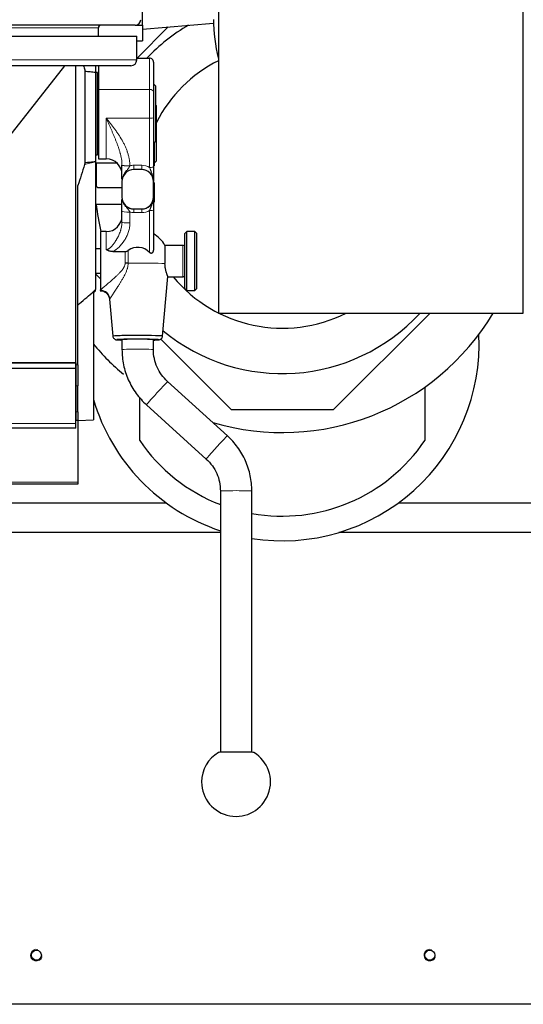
# Model space of a CAD drawing. Header units: inches. Extents: x 0 to 29700, y -16 to 21000.
# Tile 37 of 213: x 7450 to 7706, y 8250 to 8751. Entities that reach past the tile are written whole.
import ezdxf

# ---------------------------------------------------------------- set-up
doc = ezdxf.new("R2010")
doc.units = ezdxf.units.IN
doc.layers.add('1', color=7, linetype='Continuous', true_color=0xffffff)

msp = doc.modelspace()

# ---------------------------------------------------------------- linework, layer by layer
at = {"layer": '1', "color": 2, "linetype": 'Continuous', "lineweight": 25}
for p, q in [((7550.627, 8900.982), (7550.627, 8601.782)), ((7705.627, 8601.782), (7705.627, 8900.982)), ((7512.127, 8748.182), (7512.127, 8756.182)), ((7512.127, 8746.136), (7548.148, 8749.287)), ((7508.327, 8748.182), (7013.927, 8748.182)), ((7489.627, 8742.557), (7489.627, 8746.882)), ((7508.326, 8748.182), (7512.127, 8748.182)), ((7509.263, 8731.418), (7525.116, 8747.271)), ((7512.127, 8748.182), (7512.127, 8740.182)), ((7014.127, 8742.557), (7509.127, 8742.557)), ((7509.126, 8740.182), (7512.127, 8740.182)), ((7509.127, 8730.557), (7509.127, 8742.557)), ((7509.126, 8731.418), (7515.627, 8731.418)), ((7517.627, 8729.391), (7517.627, 8714.441)), ((7506.127, 8727.557), (7017.127, 8727.557)), ((7444.127, 8691.182), (7472.546, 8727.557)), ((7478.168, 8576.382), (7478.168, 8727.563)), ((7482.794, 8724.858), (7482.794, 8678.303)), ((7488.127, 8727.557), (7488.127, 8724.239)), ((7488.127, 8724.239), (7488.127, 8678.922)), ((7489.127, 8724.182), (7488.127, 8724.182)), ((7489.127, 8703.182), (7489.127, 8724.182)), ((7489.627, 8727.557), (7489.627, 8715.513)), ((7489.627, 8718.182), (7489.127, 8718.182)), ((7489.627, 8715.513), (7489.627, 8680.182)), ((7517.877, 8718.182), (7517.627, 8718.182)), ((7517.627, 8714.441), (7517.627, 8701.072)), ((7518.877, 8717.182), (7517.877, 8718.182)), ((7517.877, 8703.182), (7517.877, 8718.182)), ((7518.877, 8703.182), (7518.877, 8717.182)), ((7519.127, 8707.182), (7518.877, 8707.432)), ((7519.127, 8679.182), (7519.127, 8707.182)), ((7489.127, 8682.182), (7489.127, 8703.182)), ((7517.627, 8701.072), (7517.627, 8676.05)), ((7517.877, 8688.182), (7517.877, 8703.182)), ((7518.877, 8689.182), (7518.877, 8703.182)), ((7517.877, 8688.182), (7518.877, 8689.182)), ((7489.127, 8688.182), (7489.627, 8688.182)), ((7517.627, 8688.182), (7517.877, 8688.182)), ((7518.127, 8678.182), (7518.127, 8688.432)), ((7488.127, 8682.182), (7489.127, 8682.182)), ((7488.127, 8678.922), (7488.127, 8678.767)), ((7489.627, 8680.182), (7493.627, 8680.182)), ((7518.127, 8678.182), (7519.127, 8679.182)), ((7488.127, 8678.767), (7488.127, 8613.8)), ((7488.127, 8678.182), (7498.919, 8678.182)), ((7488.52, 8677.682), (7488.52, 8672.182)), ((7511.627, 8674.728), (7507.627, 8674.728)), ((7517.627, 8678.182), (7518.127, 8678.182)), ((7518.127, 8676.674), (7518.127, 8678.183)), ((7488.52, 8672.182), (7488.52, 8666.682)), ((7479.127, 8575.408), (7479.127, 8666.617)), ((7489.627, 8665.575), (7501.627, 8665.575)), ((7501.627, 8668.73), (7501.627, 8660.732)), ((7517.627, 8660.732), (7517.627, 8668.73)), ((7518.127, 8658.182), (7518.127, 8668.09)), ((7501.627, 8660.678), (7501.627, 8660.732)), ((7517.627, 8660.678), (7517.627, 8660.732)), ((7488.127, 8657.182), (7501.627, 8657.182)), ((7507.627, 8654.734), (7511.627, 8654.734)), ((7517.627, 8654.133), (7517.627, 8634.51)), ((7501.627, 8648.011), (7501.627, 8653.514)), ((7493.627, 8643.204), (7490.627, 8643.204)), ((7490.627, 8643.204), (7490.627, 8613.513)), ((7534.627, 8643.204), (7533.627, 8642.204)), ((7533.627, 8614.204), (7533.627, 8642.204)), ((7538.627, 8643.204), (7534.627, 8643.204)), ((7534.627, 8613.204), (7534.627, 8643.204)), ((7539.627, 8642.204), (7538.627, 8643.204)), ((7538.627, 8613.204), (7538.627, 8643.204)), ((7539.627, 8614.204), (7539.627, 8642.204)), ((7490.627, 8634.354), (7488.127, 8634.354)), ((7532.627, 8636.204), (7523.483, 8636.204)), ((7523.483, 8636.204), (7523.483, 8626.977)), ((7496.997, 8633.037), (7503.224, 8633.037)), ((7488.127, 8622.054), (7490.627, 8622.054)), ((7490.627, 8619.182), (7488.127, 8621.681)), ((7522.289, 8590.038), (7524.987, 8620.308)), ((7524.931, 8620.204), (7532.627, 8620.204)), ((7533.627, 8614.204), (7534.627, 8613.204)), ((7538.627, 8613.204), (7539.627, 8614.204)), ((7487.127, 8612.111), (7488.127, 8613.111)), ((7487.127, 8612.724), (7487.127, 8547.461)), ((7488.127, 8613.111), (7488.127, 8613.438)), ((7490.627, 8613.204), (7490.627, 8613.513)), ((7495.295, 8608.768), (7496.964, 8590.038)), ((7534.627, 8613.204), (7538.627, 8613.204)), ((7550.627, 8601.782), (7705.627, 8601.782)), ((7658.227, 8601.782), (7608.927, 8552.482)), ((7522.289, 8590.038), (7522.289, 8590.038)), ((7501.627, 8588.317), (7501.627, 8583.218)), ((7517.627, 8583.218), (7517.627, 8588.317)), ((7557.327, 8552.482), (7521.309, 8588.499)), ((7001.168, 8576.382), (7478.168, 8576.382)), ((7478.127, 8576.367), (7001.168, 8576.367)), ((7478.127, 8573.538), (7478.127, 8576.367)), ((7478.168, 8576.389), (7478.168, 8569.152)), ((7479.127, 8575.408), (7479.127, 8564.782)), ((7478.127, 8573.538), (6988.127, 8573.538)), ((7478.168, 8569.152), (7478.123, 8569.152)), ((7478.127, 8545.525), (7478.127, 8573.538)), ((7478.168, 8569.152), (7478.168, 8547.182)), ((7479.127, 8551.573), (7479.127, 8564.782)), ((7555.189, 8539.348), (7524.826, 8566.947)), ((7655.627, 8564.155), (7655.627, 8536.992)), ((7510.627, 8536.992), (7510.627, 8558.939)), ((7514.064, 8555.107), (7544.427, 8527.508)), ((7479.127, 8551.573), (7479.127, 8547.182)), ((7608.927, 8552.482), (7557.327, 8552.482)), ((7478.168, 8547.182), (7478.123, 8547.182)), ((7479.127, 8547.058), (7478.127, 8547.058)), ((7478.127, 8543.182), (7478.127, 8545.525)), ((7479.127, 8547.182), (7478.168, 8547.215)), ((7479.127, 8547.182), (7487.127, 8547.461)), ((7479.127, 8547.182), (7479.127, 8547.058)), ((7479.127, 8547.058), (7479.127, 8515.767)), ((7478.127, 8543.182), (6988.127, 8543.182)), ((7479.127, 8514.682), (6987.128, 8514.682)), ((7479.127, 8515.767), (7479.127, 8514.682)), ((7551.627, 8511.237), (7551.627, 8378.379)), ((7567.627, 8378.379), (7567.627, 8511.237)), ((7111.772, 8505.182), (7524.06, 8505.182)), ((7642.108, 8505.182), (8860.127, 8505.182)), ((7551.564, 8490.182), (7111.802, 8490.182)), ((8610.527, 8490.182), (7611.864, 8490.182)), ((8501.627, 8250.182), (6828.127, 8250.182))]:
    msp.add_line(p, q, dxfattribs=at)
at = {"layer": '1', "color": 110, "linetype": 'Continuous', "lineweight": 13}
for p, q in [((7489.627, 8746.882), (7032.627, 8746.882)), ((7014.127, 8730.557), (7509.127, 8730.557)), ((7515.627, 8715.513), (7515.627, 8731.418)), ((7489.627, 8715.513), (7515.627, 8715.513)), ((7515.627, 8700.871), (7515.627, 8715.513)), ((7493.627, 8680.182), (7493.627, 8700.871)), ((7493.627, 8700.871), (7515.627, 8700.871)), ((7515.627, 8675.849), (7515.627, 8700.871)), ((7482.542, 8677.252), (7488.127, 8678.767)), ((7507.627, 8674.728), (7507.627, 8676.924)), ((7507.627, 8676.924), (7511.627, 8676.924)), ((7511.627, 8674.728), (7511.627, 8676.924)), ((7507.627, 8654.655), (7507.627, 8654.734)), ((7507.627, 8654.655), (7507.627, 8652.857)), ((7507.627, 8654.655), (7511.627, 8654.655)), ((7511.627, 8654.655), (7511.627, 8654.734)), ((7511.627, 8654.655), (7511.627, 8652.857)), ((7515.627, 8632.625), (7515.627, 8653.932)), ((7505.627, 8653.112), (7505.627, 8647.609)), ((7511.627, 8652.857), (7507.627, 8652.857)), ((7493.627, 8643.204), (7493.627, 8634.065)), ((7532.627, 8620.204), (7532.627, 8636.204)), ((7503.224, 8627.172), (7503.224, 8633.037)), ((7504.748, 8633.587), (7504.748, 8627.156)), ((7486.397, 8612.082), (7488.127, 8613.8)), ((7487.127, 8612.442), (7488.127, 8613.438)), ((7495.522, 8609.037), (7495.305, 8608.662)), ((7478.168, 8575.455), (7479.127, 8575.408)), ((7479.127, 8564.782), (7478.168, 8564.829)), ((7478.168, 8551.606), (7479.127, 8551.573)), ((7478.127, 8545.525), (6988.127, 8545.525)), ((7479.127, 8515.767), (6983.632, 8515.767))]:
    msp.add_line(p, q, dxfattribs=at)
at = {"layer": '1', "color": 2, "linetype": 'Continuous', "lineweight": 25}
for centre in [(7458.127, 8275.182), (7658.127, 8275.182)]:
    msp.add_circle(centre, 2.5, dxfattribs=at)
for centre, radius, start, end in [((7508.327, 8750.982), 2.8, 270, 0), ((7628.127, 8751.132), 80, 180, 194.36625), ((7490.927, 8746.882), 1.3, 90, 180), ((7583.127, 8665.982), 95, 120.08813, 136.4625), ((7506.127, 8730.557), 3, 270, 0), ((7583.127, 8665.982), 71.906, 116.87062, 152.87625), ((7493.627, 8672.182), 8, 0, 90), ((7489.627, 8677.682), 1.107, 153.15188, 180), ((7489.627, 8666.682), 1.107, 180, 270), ((7583.127, 8665.982), 95, 185.31562, 193.87688), ((7493.627, 8651.204), 8, 270, 0), ((7509.627, 8628.204), 16, 30, 60), ((7532.627, 8637.204), 1, 270, 0), ((7583.127, 8665.982), 71.906, 219.54375, 296.76938), ((7532.627, 8619.204), 1, 0, 90), ((7583.127, 8665.982), 95, 230.3775, 317.48625), ((7583.127, 8665.982), 125, 253.575, 329.09625), ((7583.127, 8585.982), 100.045, 261.09, 2.80688), ((7583.127, 8665.982), 125, 219.83062, 229.725), ((7583.127, 8585.982), 100.045, 196.35188, 251.65125), ((7583.127, 8585.982), 87.5, 214.04773, 248.90075), ((7583.127, 8585.982), 87.5, 259.79745, 325.95227), ((7559.627, 8363.273), 17.5, 180, 59.07893), ((7559.627, 8363.273), 17.5, 120.92107, 180)]:
    msp.add_arc(centre, radius, start, end, dxfattribs=at)
at = {"layer": '1', "color": 120, "linetype": 'Continuous', "lineweight": 13}
for centre in [(7458.127, 8275.182), (7658.127, 8275.182)]:
    msp.add_arc(centre, 3, 75, 345, dxfattribs=at)
at = {"layer": '1', "color": 2, "linetype": 'Continuous', "lineweight": 25}
for centre, major_axis, ratio, start_param, end_param in [((7515.627, 8729.391), (0, -2.027), 0.986662, 1.5707963, 3.1415927), ((7507.627, 8668.73), (-6, 0), 0.9997015, 4.712389, 6.2831853), ((7507.627, 8668.7), (0, -6.023), 0.9962165, 3.1415927, 4.712389), ((7511.627, 8668.73), (-6, 0), 0.9997015, 3.1415927, 4.712389), ((7511.627, 8668.7), (0, -6.023), 0.9962165, 1.5707963, 3.1415927), ((7507.627, 8660.732), (-6, 0), 0.9997015, 0, 1.5707963), ((7507.627, 8660.678), (0, -6.023), 0.9962165, 4.712389, 6.2831853), ((7511.627, 8660.732), (-6, 0), 0.9997015, 1.5707963, 3.1415927), ((7511.627, 8660.678), (0, -6.023), 0.9962165, 0, 1.5707963), ((7509.627, 8626.833), (-8.359, 0), 0.9949383, 3.9118238, 5.3355426), ((7503.224, 8626.828), (-5, 0), 0.0688139, 4.402545, 4.7123899), ((7509.627, 8590.038), (12.662, 0), 0.0244322, 1.5707963, 3.1438507), ((7509.627, 8590.038), (12.662, 0), 0.0244322, 0, 1.5707963), ((7509.627, 8588.216), (10.67, 0), 0.0244322, 1.5707963, 3.864748), ((7509.627, 8588.216), (9, 0), 0.0244322, 1.5707963, 3.6175439), ((7509.627, 8588.216), (10.67, 0), 0.0244322, 0, 1.5707963), ((7509.627, 8588.216), (9, 0), 0.0244322, 0, 1.5707963), ((7509.627, 8588.216), (9, 0), 0.0244322, 5.807234, 6.2831853), ((7509.627, 8588.216), (10.67, 0), 0.0244322, 5.5600299, 6.2831853), ((7559.627, 8378.277), (-9, 0), 0.024478, 3.1825315, 6.2422464)]:
    msp.add_ellipse(centre, major_axis=major_axis, ratio=ratio, start_param=start_param, end_param=end_param, dxfattribs=at)
at = {"layer": '1', "color": 110, "linetype": 'Continuous', "lineweight": 13}
for centre, major_axis, ratio, start_param, end_param in [((7515.627, 8714.441), (-2, 0), 0.5361521, 3.1415927, 4.712389), ((7515.627, 8701.072), (-2, 0), 0.1004873, 1.5707963, 3.1415927), ((7505.626, 8677.071), (4, 0.035), 0.1004835, 3.1475755, 4.7115005), ((7505.627, 8676.903), (-4, 0), 0.0743811, 0, 1.5638248), ((7507.627, 8668.901), (0, -8.022), 0.9972339, 3.1415927, 3.3943694), ((7511.627, 8668.901), (0, -8.022), 0.9972339, 2.6179939, 3.1415927), ((7515.627, 8676.05), (-2, 0), 0.1004873, 1.5707963, 3.1415927), ((7511.627, 8660.879), (0, -8.022), 0.9972339, 0, 0.5235988), ((7515.627, 8654.133), (2, 0), 0.1004873, 4.712389, 6.2831853), ((7505.627, 8653.514), (-4, 0), 0.1004873, 0, 1.5707963), ((7507.627, 8660.879), (0, -8.022), 0.9972339, 6.0305051, 6.2831853), ((7505.627, 8648.011), (-4, 0), 0.1004873, 0, 1.5707963), ((7509.627, 8626.785), (15.937, 0), 0.0244322, 0.5166986, 1.8819093), ((7490.627, 8608.616), (-3.842, 3.2), 0.9658866, 3.9392193, 5.3898312), ((7509.627, 8583.218), (-8, 0), 0.0244322, 3.1410034, 6.2827926), ((7519.445, 8561.027), (-5.381, -5.92), 0.0153375, 3.1415927, 6.2831853), ((7549.808, 8533.428), (-5.381, -5.92), 0.0153375, 3.1402182, 6.2831853), ((7559.627, 8511.237), (-8, 0), 0.024478, 3.141694, 6.2831853)]:
    msp.add_ellipse(centre, major_axis=major_axis, ratio=ratio, start_param=start_param, end_param=end_param, dxfattribs=at)
at = {"layer": '1', "color": 2, "linetype": 'Continuous', "lineweight": 25}
for points, knots in [([(7482.015, 8727.563), (7482.071, 8727.409), (7482.126, 8727.255), (7482.429, 8726.363), (7482.637, 8725.616), (7482.794, 8724.858)], [0, 0, 0, 0, 0.1734256, 0.1734256, 1, 1, 1, 1]), ([(7482.794, 8724.858), (7483.684, 8724.765), (7484.573, 8724.668), (7486.35, 8724.463), (7487.239, 8724.355), (7488.127, 8724.239)], [0, 0, 0, 0, 0.5, 0.5, 1, 1, 1, 1]), ([(7482.794, 8678.303), (7483.684, 8678.396), (7484.573, 8678.494), (7486.35, 8678.699), (7487.239, 8678.806), (7488.127, 8678.922)], [0, 0, 0, 0, 0.5, 0.5, 1, 1, 1, 1]), ([(7482.542, 8677.252), (7482.053, 8675.449), (7481.521, 8673.662), (7480.38, 8670.118), (7479.771, 8668.361), (7479.127, 8666.617)], [0, 0, 0, 0, 0.5, 0.5, 1, 1, 1, 1]), ([(7482.794, 8678.303), (7482.776, 8678.215), (7482.757, 8678.127), (7482.718, 8677.951), (7482.697, 8677.863), (7482.634, 8677.6), (7482.59, 8677.425), (7482.542, 8677.252)], [0, 0, 0, 0, 0.25, 0.25, 0.5, 0.5, 1, 1, 1, 1]), ([(7501.627, 8669.893), (7501.627, 8669.95), (7501.627, 8670.009), (7501.627, 8670.136), (7501.627, 8670.205), (7501.627, 8670.555), (7501.627, 8670.846), (7501.627, 8671.46), (7501.627, 8671.782), (7501.627, 8672.295), (7501.627, 8672.472), (7501.627, 8672.698), (7501.627, 8672.744), (7501.627, 8672.836), (7501.627, 8672.974), (7501.627, 8673.115), (7501.627, 8673.398), (7501.627, 8673.59), (7501.627, 8673.981), (7501.627, 8674.18), (7501.627, 8674.485), (7501.627, 8674.587), (7501.627, 8674.742), (7501.627, 8674.794), (7501.627, 8674.898), (7501.627, 8674.95), (7501.627, 8675.211), (7501.627, 8675.42), (7501.627, 8675.841), (7501.627, 8676.052), (7501.627, 8676.476), (7501.627, 8676.689), (7501.627, 8676.903)], [0, 0, 0, 0, 0.0331999, 0.0331999, 0.0718719, 0.0718719, 0.2265599, 0.2265599, 0.3812479, 0.3812479, 0.458592, 0.458592, 0.477928, 0.477928, 0.497264, 0.535936, 0.535936, 0.61328, 0.61328, 0.690624, 0.690624, 0.729296, 0.729296, 0.748632, 0.748632, 0.767968, 0.767968, 0.845312, 0.845312, 0.922656, 0.922656, 1, 1, 1, 1]), ([(7517.627, 8676.05), (7517.627, 8675.877), (7517.627, 8675.704), (7517.627, 8675.36), (7517.627, 8675.188), (7517.627, 8674.847), (7517.627, 8674.676), (7517.627, 8674.421), (7517.627, 8674.294), (7517.627, 8674.167), (7517.627, 8674.083), (7517.627, 8674.041), (7517.627, 8673.83), (7517.627, 8673.664), (7517.627, 8673.336), (7517.627, 8673.175), (7517.627, 8672.696), (7517.627, 8672.386), (7517.627, 8671.93), (7517.627, 8671.779), (7517.627, 8671.556), (7517.627, 8671.482), (7517.627, 8671.334), (7517.627, 8671.261), (7517.627, 8670.897), (7517.627, 8670.614), (7517.627, 8670.056), (7517.627, 8669.782), (7517.627, 8669.374), (7517.627, 8669.239), (7517.627, 8669.037), (7517.627, 8668.936), (7517.627, 8668.818), (7517.627, 8668.768), (7517.627, 8668.734), (7517.627, 8668.717), (7517.627, 8668.7)], [0, 0, 0, 0, 0.0625, 0.0625, 0.125, 0.125, 0.1875, 0.1875, 0.21875, 0.234375, 0.234375, 0.25, 0.25, 0.3125, 0.3125, 0.375, 0.375, 0.5, 0.5, 0.5625, 0.5625, 0.59375, 0.59375, 0.625, 0.625, 0.75, 0.75, 0.875, 0.875, 0.9375, 0.9375, 0.96875, 0.984375, 0.9921875, 0.9921875, 1, 1, 1, 1]), ([(7501.627, 8653.514), (7501.627, 8653.731), (7501.627, 8653.945), (7501.627, 8654.367), (7501.627, 8654.575), (7501.627, 8654.986), (7501.627, 8655.189), (7501.627, 8655.488), (7501.627, 8655.587), (7501.627, 8655.735), (7501.627, 8655.784), (7501.627, 8655.881), (7501.627, 8656.122), (7501.627, 8656.354), (7501.627, 8656.715), (7501.627, 8656.89), (7501.627, 8657.23), (7501.627, 8657.394), (7501.627, 8657.634), (7501.627, 8657.713), (7501.627, 8657.866), (7501.627, 8657.941), (7501.627, 8658.308), (7501.627, 8658.576), (7501.627, 8659.061), (7501.627, 8659.28), (7501.627, 8659.486)], [0, 0, 0, 0, 0.0840036, 0.0840036, 0.1680072, 0.1680072, 0.2520108, 0.2520108, 0.2940126, 0.2940126, 0.3150135, 0.3150135, 0.3360144, 0.4200181, 0.4200181, 0.5040217, 0.5040217, 0.5880253, 0.5880253, 0.6300271, 0.6300271, 0.6720289, 0.6720289, 0.8400361, 0.8400361, 1, 1, 1, 1]), ([(7517.627, 8660.2), (7517.627, 8660.138), (7517.627, 8660.076), (7517.627, 8659.79), (7517.627, 8659.564), (7517.627, 8659.098), (7517.627, 8658.86), (7517.627, 8658.55), (7517.627, 8658.487), (7517.627, 8658.361), (7517.627, 8658.297), (7517.627, 8658.104), (7517.627, 8657.974), (7517.627, 8657.574), (7517.627, 8657.299), (7517.627, 8656.868), (7517.627, 8656.721), (7517.627, 8656.421), (7517.627, 8656.268), (7517.627, 8656.072), (7517.627, 8656.032), (7517.627, 8655.953), (7517.627, 8655.834), (7517.627, 8655.714), (7517.627, 8655.473), (7517.627, 8655.311), (7517.627, 8654.981), (7517.627, 8654.815), (7517.627, 8654.477), (7517.627, 8654.306), (7517.627, 8654.133)], [0, 0, 0, 0, 0.0382964, 0.0382964, 0.1756826, 0.1756826, 0.3130689, 0.3130689, 0.3474154, 0.3474154, 0.381762, 0.381762, 0.4504551, 0.4504551, 0.5878413, 0.5878413, 0.6565344, 0.6565344, 0.7252275, 0.7252275, 0.7424008, 0.7424008, 0.7595741, 0.7939207, 0.7939207, 0.8626138, 0.8626138, 0.9313069, 0.9313069, 1, 1, 1, 1]), ([(7496.997, 8633.037), (7496.693, 8633.037), (7496.393, 8633.055), (7495.947, 8633.112), (7495.799, 8633.136), (7495.506, 8633.196), (7495.36, 8633.232), (7495.143, 8633.295), (7495.071, 8633.317), (7494.928, 8633.365), (7494.857, 8633.391), (7494.647, 8633.472), (7494.51, 8633.532), (7494.245, 8633.664), (7494.116, 8633.736), (7493.928, 8633.853), (7493.836, 8633.913), (7493.73, 8633.988), (7493.678, 8634.026), (7493.656, 8634.043), (7493.645, 8634.051), (7493.641, 8634.054), (7493.634, 8634.059), (7493.63, 8634.062), (7493.627, 8634.065)], [0, 0, 0, 0, 0.25, 0.25, 0.375, 0.375, 0.5, 0.5, 0.5625, 0.5625, 0.625, 0.625, 0.75, 0.75, 0.875, 0.875, 0.9375, 0.96875, 0.984375, 0.9921875, 0.9921875, 0.9960938, 0.9960938, 1, 1, 1, 1]), ([(7517.627, 8634.51), (7517.627, 8634.349), (7517.62, 8634.189), (7517.591, 8633.873), (7517.569, 8633.716), (7517.523, 8633.483), (7517.506, 8633.406), (7517.466, 8633.253), (7517.444, 8633.177), (7517.407, 8633.064), (7517.394, 8633.026), (7517.366, 8632.952), (7517.351, 8632.915), (7517.305, 8632.806), (7517.271, 8632.735), (7517.195, 8632.599), (7517.154, 8632.533), (7517.095, 8632.456), (7517.083, 8632.44), (7517.058, 8632.41), (7517.045, 8632.395), (7517.005, 8632.352), (7516.977, 8632.325), (7516.918, 8632.274), (7516.887, 8632.25), (7516.838, 8632.219), (7516.821, 8632.209), (7516.786, 8632.19), (7516.769, 8632.182), (7516.715, 8632.159), (7516.678, 8632.147), (7516.62, 8632.135), (7516.6, 8632.131), (7516.56, 8632.127), (7516.539, 8632.126), (7516.479, 8632.125), (7516.438, 8632.128), (7516.376, 8632.139), (7516.356, 8632.143), (7516.325, 8632.151), (7516.314, 8632.154), (7516.294, 8632.16), (7516.284, 8632.164), (7516.233, 8632.181), (7516.193, 8632.198), (7516.115, 8632.236), (7516.077, 8632.258), (7516.02, 8632.293), (7516.002, 8632.305), (7515.965, 8632.33), (7515.947, 8632.343), (7515.893, 8632.383), (7515.858, 8632.411), (7515.756, 8632.498), (7515.69, 8632.56), (7515.627, 8632.625)], [0, 0, 0, 0, 0.125, 0.125, 0.25, 0.25, 0.3125, 0.3125, 0.375, 0.375, 0.40625, 0.40625, 0.4375, 0.4375, 0.5, 0.5, 0.5625, 0.5625, 0.578125, 0.578125, 0.59375, 0.59375, 0.625, 0.625, 0.65625, 0.65625, 0.671875, 0.671875, 0.6875, 0.6875, 0.71875, 0.71875, 0.734375, 0.734375, 0.75, 0.75, 0.78125, 0.78125, 0.796875, 0.796875, 0.8046875, 0.8046875, 0.8125, 0.8125, 0.84375, 0.84375, 0.875, 0.875, 0.890625, 0.890625, 0.90625, 0.90625, 0.9375, 0.9375, 1, 1, 1, 1]), ([(7503.224, 8633.037), (7503.363, 8633.037), (7503.499, 8633.051), (7503.766, 8633.103), (7503.897, 8633.142), (7504.058, 8633.203), (7504.09, 8633.216), (7504.154, 8633.243), (7504.248, 8633.286), (7504.34, 8633.333), (7504.52, 8633.433), (7504.636, 8633.507), (7504.748, 8633.587)], [0, 0, 0, 0, 0.25, 0.25, 0.5, 0.5, 0.5625, 0.5625, 0.625, 0.75, 0.75, 1, 1, 1, 1]), ([(7524.977, 8620.206), (7524.977, 8620.206), (7524.978, 8620.211), (7524.973, 8620.228), (7524.96, 8620.267), (7524.955, 8620.283), (7524.945, 8620.31), (7524.941, 8620.32), (7524.933, 8620.341), (7524.929, 8620.352), (7524.907, 8620.41), (7524.886, 8620.467), (7524.835, 8620.599), (7524.806, 8620.674), (7524.742, 8620.844), (7524.706, 8620.938), (7524.658, 8621.067), (7524.648, 8621.094), (7524.629, 8621.148), (7524.618, 8621.176), (7524.588, 8621.26), (7524.567, 8621.319), (7524.502, 8621.499), (7524.457, 8621.628), (7524.365, 8621.9), (7524.318, 8622.043), (7524.246, 8622.271), (7524.222, 8622.348), (7524.186, 8622.468), (7524.174, 8622.508), (7524.15, 8622.59), (7524.138, 8622.632), (7524.077, 8622.841), (7524.03, 8623.014), (7523.938, 8623.372), (7523.893, 8623.556), (7523.808, 8623.937), (7523.768, 8624.134), (7523.712, 8624.438), (7523.694, 8624.54), (7523.668, 8624.697), (7523.66, 8624.749), (7523.643, 8624.855), (7523.636, 8624.909), (7523.597, 8625.177), (7523.545, 8625.612), (7523.512, 8626.06), (7523.489, 8626.514), (7523.483, 8626.744), (7523.483, 8626.977)], [0, 0, 0, 0, 0.0025558, 0.0648961, 0.0648961, 0.0960662, 0.0960662, 0.1116513, 0.1116513, 0.1272364, 0.1272364, 0.1895766, 0.1895766, 0.2519169, 0.2519169, 0.3142571, 0.3142571, 0.3298422, 0.3298422, 0.3454273, 0.3454273, 0.3765974, 0.3765974, 0.4389377, 0.4389377, 0.5012779, 0.5012779, 0.532448, 0.532448, 0.5480331, 0.5480331, 0.5636182, 0.5636182, 0.6259584, 0.6259584, 0.6882987, 0.6882987, 0.750639, 0.750639, 0.7818091, 0.7818091, 0.7973942, 0.7973942, 0.8129792, 0.8129792, 0.8753195, 0.9376597, 0.9376597, 1, 1, 1, 1]), ([(7479.127, 8605.832), (7480.349, 8606.849), (7481.566, 8607.878), (7483.99, 8609.96), (7485.196, 8611.014), (7486.397, 8612.082)], [0, 0, 0, 0, 0.5, 0.5, 1, 1, 1, 1]), ([(7490.611, 8613.133), (7490.884, 8613.149), (7491.725, 8613.115), (7493.099, 8612.49), (7494.398, 8611.29), (7495.105, 8609.934), (7495.239, 8609.072), (7495.256, 8608.754)], [0, 0, 0, 0, 0.1149823, 0.3641021, 0.6229058, 0.8659717, 1, 1, 1, 1]), ([(7496.964, 8590.038), (7496.992, 8589.79), (7497.12, 8589.325), (7497.533, 8588.772), (7497.981, 8588.449), (7498.345, 8588.293), (7498.85, 8588.157), (7499.085, 8588.162), (7499.89, 8588.098), (7500.587, 8588.071), (7500.945, 8588.06)], [0, 0, 0, 0, 0.0822887, 0.1693819, 0.2325583, 0.2794065, 0.3304685, 0.5539727, 0.795246, 1, 1, 1, 1]), ([(7517.645, 8588.041), (7518.098, 8588.054), (7518.927, 8588.082), (7519.798, 8588.12), (7520.35, 8588.183), (7520.582, 8588.186), (7521.097, 8588.366), (7521.435, 8588.557), (7521.819, 8588.887), (7522.157, 8589.396), (7522.266, 8589.817), (7522.289, 8590.038)], [0, 0, 0, 0, 0.2054957, 0.4171828, 0.5944666, 0.7310693, 0.7753501, 0.8146936, 0.8640023, 0.9338346, 1, 1, 1, 1]), ([(7501.627, 8583.218), (7501.632, 8580.566), (7502.17, 8575.346), (7504.567, 8567.712), (7508.602, 8560.804), (7512.105, 8556.894), (7514.064, 8555.107)], [0, 0, 0, 0, 0.2478525, 0.4999849, 0.7521667, 1, 1, 1, 1]), ([(7524.826, 8566.947), (7523.648, 8567.995), (7521.602, 8570.247), (7519.296, 8574.229), (7517.902, 8578.613), (7517.611, 8581.642), (7517.627, 8583.218)], [0, 0, 0, 0, 0.2538165, 0.4999715, 0.7462164, 1, 1, 1, 1]), ([(7567.627, 8511.237), (7567.622, 8513.889), (7567.085, 8519.11), (7564.687, 8526.743), (7560.65, 8533.651), (7557.148, 8537.561), (7555.189, 8539.348)], [0, 0, 0, 0, 0.2478395, 0.5000236, 0.7521537, 1, 1, 1, 1]), ([(7544.427, 8527.508), (7545.605, 8526.46), (7547.651, 8524.207), (7549.957, 8520.226), (7551.353, 8515.842), (7551.643, 8512.814), (7551.627, 8511.237)], [0, 0, 0, 0, 0.2537942, 0.5000431, 0.7461941, 1, 1, 1, 1])]:
    msp.add_open_spline(points, degree=3, knots=knots, dxfattribs=at)
at = {"layer": '1', "color": 110, "linetype": 'Continuous', "lineweight": 13}
for points, knots in [([(7501.626, 8677.033), (7501.622, 8677.556), (7501.595, 8678.076), (7501.502, 8679.108), (7501.436, 8679.622), (7501.272, 8680.643), (7501.174, 8681.151), (7501.007, 8681.911), (7500.948, 8682.163), (7500.855, 8682.542), (7500.823, 8682.668), (7500.758, 8682.919), (7500.725, 8683.045), (7500.555, 8683.673), (7500.409, 8684.171), (7500.101, 8685.164), (7499.938, 8685.657), (7499.599, 8686.641), (7499.423, 8687.131), (7499.059, 8688.109), (7498.872, 8688.598), (7498.489, 8689.573), (7498.293, 8690.061), (7497.895, 8691.036), (7497.692, 8691.523), (7497.384, 8692.256), (7497.281, 8692.5), (7497.073, 8692.989), (7496.968, 8693.234), (7496.653, 8693.968), (7496.441, 8694.458), (7496.015, 8695.439), (7495.801, 8695.929), (7495.37, 8696.913), (7495.153, 8697.405), (7494.719, 8698.392), (7494.501, 8698.886), (7494.173, 8699.629), (7494.01, 8700.001), (7493.818, 8700.436), (7493.723, 8700.653), (7493.675, 8700.762), (7493.654, 8700.809), (7493.64, 8700.84), (7493.634, 8700.855), (7493.627, 8700.871)], [0, 0, 0, 0, 0.0625, 0.0625, 0.125, 0.125, 0.1875, 0.1875, 0.21875, 0.21875, 0.234375, 0.234375, 0.25, 0.25, 0.3125, 0.3125, 0.375, 0.375, 0.4375, 0.4375, 0.5, 0.5, 0.5625, 0.5625, 0.625, 0.625, 0.65625, 0.65625, 0.6875, 0.6875, 0.75, 0.75, 0.8125, 0.8125, 0.875, 0.875, 0.9375, 0.9375, 0.96875, 0.984375, 0.9921875, 0.9960937, 0.9980469, 0.9980469, 1, 1, 1, 1]), ([(7493.627, 8700.871), (7493.649, 8700.843), (7493.672, 8700.815), (7493.716, 8700.758), (7493.784, 8700.674), (7493.941, 8700.478), (7494.255, 8700.084), (7494.882, 8699.297), (7495.417, 8698.62), (7496.481, 8697.262), (7497.181, 8696.35), (7498.035, 8695.193), (7498.204, 8694.96), (7498.541, 8694.494), (7498.708, 8694.26), (7499.204, 8693.554), (7499.529, 8693.081), (7500.481, 8691.648), (7501.086, 8690.677), (7501.933, 8689.189), (7502.205, 8688.687), (7502.727, 8687.672), (7502.977, 8687.159), (7503.451, 8686.118), (7503.675, 8685.591), (7503.989, 8684.788), (7504.141, 8684.384), (7504.284, 8683.975), (7504.377, 8683.701), (7504.423, 8683.564), (7504.645, 8682.878), (7504.804, 8682.326), (7505.084, 8681.214), (7505.204, 8680.655), (7505.403, 8679.53), (7505.481, 8678.963), (7505.59, 8677.822), (7505.621, 8677.248), (7505.626, 8676.669)], [0, 0, 0, 0, 0.0039063, 0.0039063, 0.0078125, 0.015625, 0.03125, 0.0625, 0.125, 0.125, 0.25, 0.25, 0.28125, 0.28125, 0.3125, 0.3125, 0.375, 0.375, 0.5, 0.5, 0.5625, 0.5625, 0.625, 0.625, 0.6875, 0.6875, 0.71875, 0.734375, 0.734375, 0.75, 0.75, 0.8125, 0.8125, 0.875, 0.875, 0.9375, 0.9375, 1, 1, 1, 1]), ([(7505.599, 8676.606), (7505.56, 8676.519), (7505.519, 8676.433), (7505.434, 8676.264), (7505.389, 8676.181), (7505.296, 8676.017), (7505.247, 8675.936), (7505.172, 8675.816), (7505.146, 8675.777), (7505.095, 8675.698), (7505.068, 8675.659), (7504.989, 8675.543), (7504.934, 8675.467), (7504.823, 8675.317), (7504.767, 8675.243), (7504.595, 8675.023), (7504.477, 8674.879), (7504.239, 8674.593), (7504.12, 8674.451), (7503.881, 8674.165), (7503.763, 8674.021), (7503.53, 8673.73), (7503.416, 8673.583), (7503.194, 8673.283), (7503.087, 8673.13), (7502.88, 8672.818), (7502.78, 8672.659), (7502.638, 8672.415), (7502.569, 8672.291), (7502.503, 8672.166), (7502.459, 8672.081), (7502.438, 8672.039), (7502.248, 8671.657), (7502.104, 8671.307), (7501.957, 8670.856), (7501.93, 8670.765), (7501.878, 8670.582), (7501.853, 8670.49), (7501.786, 8670.213), (7501.748, 8670.026), (7501.703, 8669.744), (7501.69, 8669.65), (7501.667, 8669.461), (7501.648, 8669.271), (7501.633, 8669.034), (7501.628, 8668.867), (7501.627, 8668.796), (7501.627, 8668.748), (7501.627, 8668.724), (7501.627, 8668.7)], [0, 0, 0, 0, 0.03125, 0.03125, 0.0625, 0.0625, 0.09375, 0.09375, 0.109375, 0.109375, 0.125, 0.125, 0.15625, 0.15625, 0.1875, 0.1875, 0.25, 0.25, 0.3125, 0.3125, 0.375, 0.375, 0.4375, 0.4375, 0.5, 0.5, 0.5625, 0.5625, 0.59375, 0.609375, 0.609375, 0.625, 0.625, 0.75, 0.75, 0.78125, 0.78125, 0.8125, 0.8125, 0.875, 0.875, 0.90625, 0.90625, 0.9375, 0.96875, 0.984375, 0.9921875, 0.9921875, 1, 1, 1, 1]), ([(7515.627, 8675.849), (7515.679, 8675.699), (7515.733, 8675.55), (7515.843, 8675.253), (7515.9, 8675.106), (7516.015, 8674.811), (7516.073, 8674.665), (7516.161, 8674.445), (7516.191, 8674.372), (7516.25, 8674.226), (7516.279, 8674.154), (7516.368, 8673.936), (7516.426, 8673.791), (7516.542, 8673.501), (7516.6, 8673.356), (7516.712, 8673.066), (7516.767, 8672.921), (7516.874, 8672.63), (7516.926, 8672.484), (7517.026, 8672.19), (7517.074, 8672.043), (7517.164, 8671.747), (7517.207, 8671.598), (7517.328, 8671.151), (7517.397, 8670.851), (7517.482, 8670.396), (7517.507, 8670.244), (7517.539, 8670.014), (7517.549, 8669.938), (7517.567, 8669.784), (7517.575, 8669.707), (7517.597, 8669.475), (7517.608, 8669.32), (7517.619, 8669.088), (7517.624, 8668.972), (7517.626, 8668.836), (7517.627, 8668.778), (7517.627, 8668.739), (7517.627, 8668.72), (7517.627, 8668.7)], [0, 0, 0, 0, 0.0625, 0.0625, 0.125, 0.125, 0.1875, 0.1875, 0.21875, 0.21875, 0.25, 0.25, 0.3125, 0.3125, 0.375, 0.375, 0.4375, 0.4375, 0.5, 0.5, 0.5625, 0.5625, 0.625, 0.625, 0.75, 0.75, 0.8125, 0.8125, 0.84375, 0.84375, 0.875, 0.875, 0.9375, 0.9375, 0.96875, 0.984375, 0.9921875, 0.9921875, 1, 1, 1, 1]), ([(7501.627, 8660.678), (7501.627, 8660.655), (7501.627, 8660.632), (7501.627, 8660.586), (7501.629, 8660.516), (7501.634, 8660.354), (7501.642, 8660.215), (7501.654, 8660.077), (7501.659, 8660.031), (7501.668, 8659.939), (7501.684, 8659.801), (7501.704, 8659.665), (7501.781, 8659.213), (7501.871, 8658.86), (7502.106, 8658.172), (7502.251, 8657.836), (7502.443, 8657.469), (7502.465, 8657.428), (7502.509, 8657.348), (7502.576, 8657.227), (7502.646, 8657.109), (7502.79, 8656.876), (7502.891, 8656.724), (7503.101, 8656.427), (7503.21, 8656.282), (7503.434, 8655.999), (7503.55, 8655.86), (7503.785, 8655.586), (7503.905, 8655.451), (7504.146, 8655.184), (7504.267, 8655.051), (7504.507, 8654.783), (7504.626, 8654.648), (7504.799, 8654.44), (7504.855, 8654.37), (7504.967, 8654.228), (7505.021, 8654.155), (7505.101, 8654.044), (7505.127, 8654.006), (7505.179, 8653.931), (7505.204, 8653.892), (7505.279, 8653.776), (7505.327, 8653.698), (7505.42, 8653.537), (7505.464, 8653.454), (7505.548, 8653.286), (7505.588, 8653.2), (7505.627, 8653.112)], [0, 0, 0, 0, 0.0078125, 0.0078125, 0.015625, 0.03125, 0.0625, 0.0625, 0.078125, 0.078125, 0.09375, 0.125, 0.125, 0.25, 0.25, 0.375, 0.375, 0.390625, 0.390625, 0.40625, 0.4375, 0.4375, 0.5, 0.5, 0.5625, 0.5625, 0.625, 0.625, 0.6875, 0.6875, 0.75, 0.75, 0.8125, 0.8125, 0.84375, 0.84375, 0.875, 0.875, 0.890625, 0.890625, 0.90625, 0.90625, 0.9375, 0.9375, 0.96875, 0.96875, 1, 1, 1, 1]), ([(7517.627, 8660.678), (7517.627, 8660.66), (7517.627, 8660.642), (7517.627, 8660.606), (7517.626, 8660.551), (7517.624, 8660.424), (7517.619, 8660.316), (7517.608, 8660.099), (7517.597, 8659.954), (7517.575, 8659.737), (7517.567, 8659.665), (7517.549, 8659.521), (7517.539, 8659.45), (7517.507, 8659.235), (7517.482, 8659.093), (7517.397, 8658.668), (7517.328, 8658.388), (7517.207, 8657.97), (7517.164, 8657.832), (7517.074, 8657.556), (7517.026, 8657.418), (7516.926, 8657.144), (7516.874, 8657.007), (7516.767, 8656.735), (7516.712, 8656.599), (7516.6, 8656.327), (7516.542, 8656.191), (7516.426, 8655.919), (7516.368, 8655.782), (7516.279, 8655.575), (7516.25, 8655.506), (7516.191, 8655.368), (7516.161, 8655.298), (7516.073, 8655.089), (7516.015, 8654.948), (7515.9, 8654.664), (7515.843, 8654.52), (7515.733, 8654.229), (7515.679, 8654.082), (7515.627, 8653.932)], [0, 0, 0, 0, 0.0078125, 0.0078125, 0.015625, 0.03125, 0.0625, 0.0625, 0.125, 0.125, 0.15625, 0.15625, 0.1875, 0.1875, 0.25, 0.25, 0.375, 0.375, 0.4375, 0.4375, 0.5, 0.5, 0.5625, 0.5625, 0.625, 0.625, 0.6875, 0.6875, 0.75, 0.75, 0.78125, 0.78125, 0.8125, 0.8125, 0.875, 0.875, 0.9375, 0.9375, 1, 1, 1, 1]), ([(7493.627, 8634.065), (7493.809, 8634.065), (7493.987, 8634.089), (7494.204, 8634.144), (7494.247, 8634.156), (7494.333, 8634.183), (7494.376, 8634.197), (7494.461, 8634.229), (7494.503, 8634.246), (7494.587, 8634.281), (7494.628, 8634.3), (7494.75, 8634.359), (7494.829, 8634.401), (7494.983, 8634.491), (7495.059, 8634.539), (7495.279, 8634.687), (7495.42, 8634.795), (7495.692, 8635.021), (7495.824, 8635.14), (7495.984, 8635.294), (7496.016, 8635.326), (7496.079, 8635.389), (7496.11, 8635.42), (7496.203, 8635.516), (7496.265, 8635.58), (7496.445, 8635.775), (7496.562, 8635.907), (7496.791, 8636.176), (7496.902, 8636.312), (7497.121, 8636.587), (7497.227, 8636.726), (7497.437, 8637.007), (7497.54, 8637.149), (7497.844, 8637.577), (7498.04, 8637.868), (7498.419, 8638.456), (7498.603, 8638.755), (7498.871, 8639.208), (7498.959, 8639.36), (7499.089, 8639.59), (7499.132, 8639.666), (7499.217, 8639.82), (7499.259, 8639.898), (7499.467, 8640.284), (7499.628, 8640.597), (7499.935, 8641.228), (7500.081, 8641.546), (7500.36, 8642.191), (7500.491, 8642.517), (7500.676, 8643.012), (7500.735, 8643.178), (7500.821, 8643.428), (7500.849, 8643.512), (7500.903, 8643.68), (7500.93, 8643.765), (7501.061, 8644.187), (7501.154, 8644.526), (7501.319, 8645.21), (7501.389, 8645.554), (7501.505, 8646.247), (7501.55, 8646.596), (7501.611, 8647.299), (7501.627, 8647.653), (7501.627, 8648.011)], [0, 0, 0, 0, 0.03125, 0.03125, 0.0390625, 0.0390625, 0.046875, 0.046875, 0.0546875, 0.0546875, 0.0625, 0.0625, 0.078125, 0.078125, 0.09375, 0.09375, 0.125, 0.125, 0.15625, 0.15625, 0.1640625, 0.1640625, 0.171875, 0.171875, 0.1875, 0.1875, 0.21875, 0.21875, 0.25, 0.25, 0.28125, 0.28125, 0.3125, 0.3125, 0.375, 0.375, 0.4375, 0.4375, 0.46875, 0.46875, 0.484375, 0.484375, 0.5, 0.5, 0.5625, 0.5625, 0.625, 0.625, 0.6875, 0.6875, 0.71875, 0.71875, 0.734375, 0.734375, 0.75, 0.75, 0.8125, 0.8125, 0.875, 0.875, 0.9375, 0.9375, 1, 1, 1, 1]), ([(7505.627, 8647.609), (7505.627, 8647.237), (7505.612, 8646.868), (7505.557, 8646.136), (7505.516, 8645.772), (7505.407, 8645.05), (7505.34, 8644.691), (7505.182, 8643.978), (7504.998, 8643.271), (7504.766, 8642.572), (7504.606, 8642.139), (7504.573, 8642.052), (7504.506, 8641.879), (7504.471, 8641.793), (7504.367, 8641.536), (7504.294, 8641.365), (7504.069, 8640.859), (7503.748, 8640.196), (7503.389, 8639.556), (7503.01, 8638.926), (7502.811, 8638.616), (7502.395, 8638.008), (7502.177, 8637.709), (7501.894, 8637.342), (7501.836, 8637.269), (7501.721, 8637.124), (7501.546, 8636.908), (7501.367, 8636.696), (7501.004, 8636.279), (7500.754, 8636.008), (7500.239, 8635.482), (7499.974, 8635.228), (7499.428, 8634.735), (7499.147, 8634.497), (7498.711, 8634.154), (7498.563, 8634.043), (7498.338, 8633.879), (7498.263, 8633.825), (7498.11, 8633.718), (7498.033, 8633.666), (7497.8, 8633.511), (7497.643, 8633.411), (7497.324, 8633.218), (7497.162, 8633.125), (7496.997, 8633.037)], [0, 0, 0, 0, 0.0625, 0.0625, 0.125, 0.125, 0.1875, 0.1875, 0.25, 0.3125, 0.3125, 0.328125, 0.328125, 0.34375, 0.34375, 0.375, 0.375, 0.4375, 0.5, 0.5, 0.5625, 0.5625, 0.625, 0.625, 0.640625, 0.640625, 0.65625, 0.6875, 0.6875, 0.75, 0.75, 0.8125, 0.8125, 0.875, 0.875, 0.90625, 0.90625, 0.921875, 0.921875, 0.9375, 0.9375, 0.96875, 0.96875, 1, 1, 1, 1]), ([(7490.627, 8613.513), (7490.654, 8613.537), (7490.683, 8613.563), (7490.729, 8613.604), (7490.744, 8613.618), (7490.776, 8613.646), (7490.859, 8613.718), (7490.95, 8613.798), (7491.187, 8614.002), (7491.366, 8614.156), (7491.764, 8614.494), (7491.982, 8614.679), (7492.247, 8614.902), (7492.277, 8614.927), (7492.337, 8614.978), (7492.367, 8615.004), (7492.459, 8615.081), (7492.521, 8615.133), (7492.709, 8615.291), (7492.837, 8615.399), (7493.23, 8615.73), (7493.503, 8615.96), (7494.067, 8616.437), (7494.359, 8616.684), (7494.959, 8617.194), (7495.267, 8617.457), (7495.661, 8617.795), (7495.74, 8617.864), (7495.899, 8618.001), (7496.138, 8618.207), (7496.378, 8618.417), (7496.862, 8618.84), (7497.188, 8619.128), (7497.842, 8619.714), (7498.171, 8620.013), (7498.83, 8620.624), (7499.16, 8620.937), (7499.652, 8621.417), (7499.816, 8621.58), (7500.142, 8621.909), (7500.304, 8622.076), (7500.546, 8622.331), (7500.626, 8622.417), (7500.786, 8622.59), (7500.865, 8622.678), (7501.102, 8622.942), (7501.257, 8623.121), (7501.561, 8623.486), (7501.709, 8623.672), (7501.995, 8624.052), (7502.133, 8624.246), (7502.33, 8624.546), (7502.394, 8624.648), (7502.518, 8624.854), (7502.577, 8624.959), (7502.663, 8625.119), (7502.705, 8625.2), (7502.746, 8625.282), (7502.772, 8625.338), (7502.785, 8625.365), (7502.85, 8625.504), (7502.897, 8625.617), (7503.028, 8625.958), (7503.099, 8626.192), (7503.16, 8626.493), (7503.171, 8626.554), (7503.19, 8626.676), (7503.198, 8626.738), (7503.217, 8626.923), (7503.224, 8627.047), (7503.224, 8627.172)], [0, 0, 0, 0, 0.015625, 0.015625, 0.0234375, 0.0234375, 0.03125, 0.0625, 0.0625, 0.125, 0.125, 0.1875, 0.1875, 0.1953125, 0.1953125, 0.203125, 0.203125, 0.21875, 0.21875, 0.25, 0.25, 0.3125, 0.3125, 0.375, 0.375, 0.4375, 0.4375, 0.453125, 0.453125, 0.46875, 0.5, 0.5, 0.5625, 0.5625, 0.625, 0.625, 0.6875, 0.6875, 0.71875, 0.71875, 0.75, 0.75, 0.765625, 0.765625, 0.78125, 0.78125, 0.8125, 0.8125, 0.84375, 0.84375, 0.875, 0.875, 0.890625, 0.890625, 0.90625, 0.90625, 0.9140625, 0.9179688, 0.9179688, 0.921875, 0.921875, 0.9375, 0.9375, 0.96875, 0.96875, 0.9765625, 0.9765625, 0.984375, 0.984375, 1, 1, 1, 1]), ([(7504.748, 8627.156), (7504.75, 8626.892), (7504.739, 8626.63), (7504.694, 8626.111), (7504.66, 8625.853), (7504.572, 8625.341), (7504.517, 8625.087), (7504.437, 8624.771), (7504.421, 8624.708), (7504.387, 8624.583), (7504.335, 8624.395), (7504.278, 8624.21), (7504.16, 8623.841), (7504.074, 8623.598), (7503.893, 8623.119), (7503.797, 8622.882), (7503.597, 8622.413), (7503.493, 8622.181), (7503.278, 8621.721), (7503.167, 8621.493), (7502.997, 8621.153), (7502.94, 8621.04), (7502.825, 8620.816), (7502.767, 8620.705), (7502.591, 8620.372), (7502.473, 8620.153), (7502.114, 8619.501), (7501.87, 8619.074), (7501.379, 8618.235), (7501.132, 8617.823), (7500.637, 8617.01), (7500.389, 8616.611), (7499.896, 8615.823), (7499.651, 8615.436), (7499.348, 8614.96), (7499.287, 8614.865), (7499.197, 8614.723), (7499.166, 8614.676), (7499.106, 8614.582), (7498.956, 8614.348), (7498.808, 8614.118), (7498.458, 8613.575), (7498.23, 8613.223), (7497.788, 8612.542), (7497.574, 8612.214), (7497.265, 8611.74), (7497.164, 8611.586), (7497.017, 8611.359), (7496.968, 8611.284), (7496.872, 8611.137), (7496.825, 8611.064), (7496.591, 8610.705), (7496.418, 8610.439), (7496.182, 8610.073), (7496.107, 8609.957), (7495.965, 8609.737), (7495.899, 8609.634), (7495.775, 8609.439), (7495.717, 8609.348), (7495.651, 8609.244), (7495.638, 8609.223), (7495.613, 8609.183), (7495.601, 8609.164), (7495.565, 8609.107), (7495.543, 8609.071), (7495.522, 8609.037)], [0, 0, 0, 0, 0.03125, 0.03125, 0.0625, 0.0625, 0.09375, 0.09375, 0.1015625, 0.1015625, 0.109375, 0.125, 0.125, 0.15625, 0.15625, 0.1875, 0.1875, 0.21875, 0.21875, 0.25, 0.25, 0.265625, 0.265625, 0.28125, 0.28125, 0.3125, 0.3125, 0.375, 0.375, 0.4375, 0.4375, 0.5, 0.5, 0.5625, 0.5625, 0.578125, 0.578125, 0.5859375, 0.5859375, 0.59375, 0.625, 0.625, 0.6875, 0.6875, 0.75, 0.75, 0.78125, 0.78125, 0.796875, 0.796875, 0.8125, 0.8125, 0.875, 0.875, 0.90625, 0.90625, 0.9375, 0.9375, 0.96875, 0.96875, 0.9765625, 0.9765625, 0.984375, 0.984375, 1, 1, 1, 1])]:
    msp.add_open_spline(points, degree=3, knots=knots, dxfattribs=at)
at = {"layer": '1', "color": 2, "linetype": 'Continuous', "lineweight": 25}
for points in [[(7501.627, 8676.903), (7501.627, 8676.947), (7501.627, 8676.99), (7501.626, 8677.033)], [(7486.397, 8612.082), (7486.639, 8612.297), (7486.883, 8612.511), (7487.127, 8612.724)]]:
    msp.add_open_spline(points, degree=3, dxfattribs=at)
at = {"layer": '1', "color": 110, "linetype": 'Continuous', "lineweight": 13}
msp.add_open_spline([(7505.626, 8676.669), (7505.617, 8676.648), (7505.608, 8676.627), (7505.599, 8676.606)], degree=3, dxfattribs=at)

doc.saveas('drawing.dxf')
